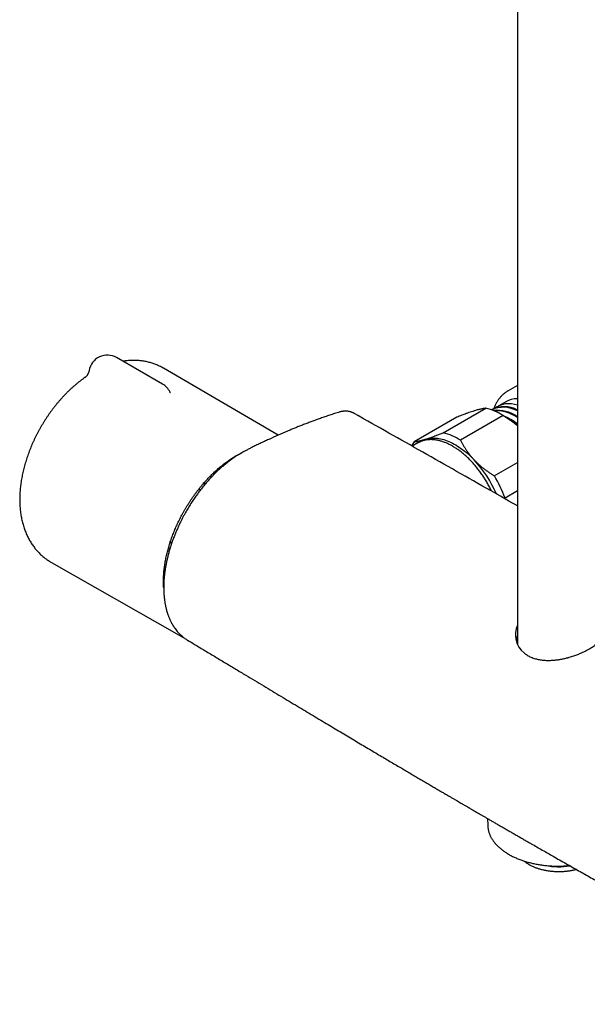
# Model space of a CAD drawing. Header units: millimetres. Extents: x 8 to 1577, y 12 to 2534.
# Tile 1 of 128: x 1291 to 1413, y 243 to 455. Entities that reach past the tile are written whole.
import ezdxf

# ---------------------------------------------------------------- set-up
doc = ezdxf.new("R2010")
doc.units = ezdxf.units.MM

msp = doc.modelspace()

# ---------------------------------------------------------------- linework, layer by layer
at = {"color": 7, "linetype": 'Continuous', "lineweight": 30}
for p, q in [((1397.96, 707.26), (1397.96, 320.59)), ((1321.43, 376.67), (1311.53, 382.39)), ((1346.34, 365.64), (1321.62, 380.09)), ((1397.96, 376.38), (1395.96, 375.22)), ((1323.04, 374.92), (1323.04, 374.92)), ((1395.44, 372.87), (1393.57, 371.79)), ((1362.73, 370.35), (1362.7, 370.36)), ((1384.91, 369.54), (1375.72, 364.23)), ((1381.96, 366.15), (1391.16, 371.46)), ((1394.91, 369.86), (1385.72, 364.56)), ((1392.48, 371.16), (1392.38, 371.1)), ((1395.19, 369.71), (1394.49, 370.12)), ((1376.5, 363.97), (1375.28, 363.27)), ((1392.99, 356.87), (1397.96, 359.74)), ((1332.69, 357.76), (1332.72, 357.74)), ((1333.06, 357.83), (1332.88, 357.93)), ((1333.06, 357.83), (1333.14, 357.76)), ((1330.27, 355.25), (1330.61, 355.05)), ((1330.72, 355.18), (1330.39, 355.38)), ((1331.64, 356.73), (1331.95, 356.56)), ((1329.28, 354.04), (1329.63, 353.85)), ((1397.96, 353.61), (1395.3, 352.07)), ((1395.3, 352.07), (1395.28, 351.92)), ((1323.09, 342.57), (1323.42, 342.37)), ((1322.62, 340.99), (1322.92, 340.82)), ((1322.73, 341.38), (1323.04, 341.2)), ((1297.45, 338.22), (1324.99, 322.51)), ((1326.7, 321.53), (1326.83, 321.45)), ((1391.53, 282.95), (1391.56, 281.54))]:
    msp.add_line(p, q, dxfattribs=at)
at = {"color": 7, "linetype": 'Continuous', "lineweight": 30, "flags": 128}
for points in [[(1376.5, 363.97), (1376.75, 364.11), (1376.94, 364.2)], [(1378.13, 364.78), (1378.43, 364.87), (1378.74, 364.93), (1379.05, 364.98), (1379.37, 365.01), (1379.69, 365.03), (1380.02, 365.03), (1380.36, 365.01), (1380.7, 364.98), (1381.05, 364.93), (1381.4, 364.86), (1381.76, 364.78), (1382.11, 364.68), (1382.48, 364.56), (1382.84, 364.43), (1383.21, 364.28), (1383.57, 364.11), (1383.94, 363.93), (1384.31, 363.74), (1384.68, 363.53), (1385.05, 363.3), (1385.42, 363.07), (1385.79, 362.81), (1386.16, 362.54), (1386.52, 362.26), (1386.89, 361.97), (1387.25, 361.66), (1387.6, 361.34), (1387.96, 361.01), (1388.3, 360.66), (1388.65, 360.31)], [(1391.56, 281.54), (1391.57, 281.43), (1391.57, 281.33)]]:
    msp.add_lwpolyline(points, dxfattribs=at)
at = {"color": 7, "linetype": 'Continuous', "lineweight": 30}
for centre, radius, start, end in [((1309.53, 378.92), 4, 60.0027, 170.4259), ((1319.43, 373.21), 4, 25.3596, 60.0027), ((1394.96, 365.41), 6.25, 61.295, 114.3316), ((1395.14, 365.78), 6, 61.9528, 116.3065), ((1396.14, 367.12), 5.31, 69.9425, 125.6454), ((1397.81, 368.65), 4.84, 88.2666, 119.3382), ((1388.31, 359.56), 12.24, 57.341, 76.5376), ((1393.57, 363.12), 7.9, 56.2442, 96.0609), ((1393.27, 362.62), 8.3, 55.6276, 92.6852), ((1386.61, 355.05), 16.98, 48.0584, 59.6322), ((1390.93, 359.37), 11.17, 59.865, 67.2341), ((1389.54, 356.97), 13.95, 52.8508, 59.8609), ((1389.08, 356.47), 14.43, 52.0429, 58.6098), ((1379.11, 354.25), 12.24, 57.341, 76.5376), ((1380.91, 360.12), 6.63, 141.6891, 150.7829), ((1379.61, 359.96), 5.05, 107.0274, 124.9543), ((1370.17, 343.01), 25.31, 23.1671, 43.1166), ((1369.85, 342.81), 27.08, 19.9968, 31.283), ((1402.61, 322.62), 5.08, 156.0194, 230.8232), ((1328.96, 329.47), 8.01, 237.9423, 242.7348), ((1406.86, 288.21), 15.64, 259.3937, 278.9872)]:
    msp.add_arc(centre, radius, start, end, dxfattribs=at)
for points, knots in [([(1321.62, 380.08), (1321.6, 380.1), (1321.45, 380.18), (1321.18, 380.33), (1320.79, 380.53), (1320.4, 380.71), (1320, 380.88), (1319.59, 381.03), (1319.18, 381.17), (1318.76, 381.3), (1318.33, 381.41), (1317.9, 381.51), (1317.47, 381.59), (1317.03, 381.66), (1316.59, 381.71), (1316.14, 381.75), (1315.68, 381.77), (1315.23, 381.78), (1314.76, 381.77), (1314.3, 381.75), (1313.83, 381.71), (1313.37, 381.66), (1313.06, 381.61), (1312.91, 381.59)], [0, 0, 0, 0, 0.00826, 0.056526, 0.104773, 0.153025, 0.201316, 0.249675, 0.298135, 0.346726, 0.395479, 0.444424, 0.493592, 0.54301, 0.592708, 0.642711, 0.693044, 0.743731, 0.794793, 0.846246, 0.898106, 0.950382, 1, 1, 1, 1]), ([(1304.81, 378.16), (1304.77, 378.13), (1304.57, 378), (1304.22, 377.75), (1303.76, 377.4), (1303.31, 377.05), (1302.86, 376.68), (1302.41, 376.3), (1301.97, 375.91), (1301.54, 375.51), (1301.11, 375.1), (1300.69, 374.68), (1300.27, 374.26), (1299.86, 373.82), (1299.46, 373.37), (1299.06, 372.92), (1298.67, 372.45), (1298.29, 371.98), (1297.92, 371.51), (1297.55, 371.02), (1297.19, 370.53), (1296.84, 370.03), (1296.49, 369.52), (1296.16, 369.01), (1295.83, 368.49), (1295.51, 367.97), (1295.2, 367.44), (1294.9, 366.91), (1294.6, 366.37), (1294.32, 365.83), (1294.04, 365.28), (1293.78, 364.73), (1293.52, 364.18), (1293.27, 363.62), (1293.04, 363.06), (1292.81, 362.49), (1292.59, 361.93), (1292.39, 361.36), (1292.19, 360.79), (1292, 360.22), (1291.83, 359.64), (1291.67, 359.07), (1291.51, 358.49), (1291.37, 357.92), (1291.24, 357.34), (1291.13, 356.77), (1291.02, 356.19), (1290.93, 355.62), (1290.84, 355.04), (1290.78, 354.47), (1290.72, 353.9), (1290.68, 353.33), (1290.65, 352.76), (1290.63, 352.2), (1290.63, 351.64), (1290.63, 351.09), (1290.66, 350.53), (1290.7, 349.99), (1290.75, 349.45), (1290.81, 348.91), (1290.89, 348.38), (1290.98, 347.86), (1291.09, 347.35), (1291.21, 346.85), (1291.34, 346.35), (1291.49, 345.86), (1291.65, 345.39), (1291.82, 344.92), (1292.01, 344.47), (1292.21, 344.02), (1292.42, 343.59), (1292.64, 343.17), (1292.88, 342.76), (1293.12, 342.36), (1293.38, 341.98), (1293.65, 341.6), (1293.92, 341.24), (1294.21, 340.89), (1294.51, 340.56), (1294.82, 340.24), (1295.14, 339.93), (1295.46, 339.63), (1295.8, 339.35), (1296.14, 339.08), (1296.5, 338.82), (1296.86, 338.58), (1297.17, 338.38), (1297.37, 338.26), (1297.45, 338.22)], [0, 0, 0, 0, 0.003245, 0.015442, 0.027631, 0.039811, 0.051979, 0.064133, 0.076272, 0.088394, 0.100501, 0.112591, 0.124664, 0.136722, 0.148764, 0.160791, 0.172805, 0.184805, 0.196794, 0.208772, 0.220741, 0.232702, 0.244656, 0.256604, 0.268548, 0.280489, 0.292429, 0.304368, 0.316309, 0.328253, 0.3402, 0.352152, 0.364111, 0.376077, 0.388053, 0.40004, 0.412038, 0.42405, 0.436076, 0.448118, 0.460176, 0.472253, 0.484347, 0.496461, 0.508594, 0.520747, 0.53292, 0.545113, 0.557324, 0.569554, 0.581799, 0.594058, 0.606327, 0.618605, 0.630885, 0.643162, 0.655429, 0.667681, 0.679909, 0.692106, 0.704265, 0.716376, 0.728431, 0.740423, 0.752344, 0.764188, 0.775948, 0.78762, 0.799201, 0.810687, 0.822079, 0.833375, 0.844577, 0.855688, 0.86671, 0.877646, 0.888502, 0.899282, 0.909992, 0.920637, 0.931224, 0.941758, 0.952246, 0.962694, 0.97311, 0.983499, 0.993868, 1, 1, 1, 1]), ([(1305.58, 379.59), (1305.58, 379.55), (1305.56, 379.45), (1305.52, 379.28), (1305.46, 379.11), (1305.39, 378.94), (1305.31, 378.79), (1305.23, 378.66), (1305.16, 378.54), (1305.08, 378.44), (1305.01, 378.36), (1304.95, 378.29), (1304.89, 378.24), (1304.85, 378.2), (1304.83, 378.18), (1304.81, 378.16), (1304.8, 378.15), (1304.8, 378.16), (1304.8, 378.16)], [0, 0, 0, 0, 0.051515, 0.1364254, 0.2195928, 0.3006229, 0.3790328, 0.4543143, 0.5260623, 0.5941144, 0.6586214, 0.7200179, 0.7789332, 0.8360965, 0.8770173, 0.917235, 0.9702948, 1, 1, 1, 1]), ([(1323.13, 374.76), (1323.13, 374.77), (1323.13, 374.77), (1323.12, 374.79), (1323.09, 374.82), (1323.07, 374.87), (1323.05, 374.91), (1323.04, 374.93)], [0, 0, 0, 0, 0.193549, 0.394674, 0.596883, 0.801171, 1, 1, 1, 1]), ([(1395.96, 375.22), (1395.9, 375.19), (1395.76, 375.11), (1395.53, 374.95), (1395.27, 374.77), (1395.03, 374.57), (1394.79, 374.36), (1394.56, 374.14), (1394.35, 373.9), (1394.14, 373.66), (1393.94, 373.4), (1393.75, 373.13), (1393.57, 372.84), (1393.4, 372.55), (1393.24, 372.24), (1393.1, 371.93), (1392.98, 371.63), (1392.91, 371.44), (1392.88, 371.36)], [0, 0, 0, 0, 0.038837, 0.102375, 0.165923, 0.229556, 0.293345, 0.35736, 0.421664, 0.486319, 0.551376, 0.616881, 0.68287, 0.749367, 0.816387, 0.883933, 0.951996, 1, 1, 1, 1]), ([(1359.37, 370.57), (1359, 370.46), (1358.29, 370.23), (1357.24, 369.88), (1356.23, 369.53), (1355.25, 369.19), (1354.31, 368.85), (1353.41, 368.52), (1352.52, 368.18), (1351.64, 367.84), (1350.78, 367.5), (1349.95, 367.17), (1349.15, 366.84), (1347.95, 366.34), (1346.34, 365.64), (1344.85, 364.97), (1343.86, 364.51), (1343.41, 364.3), (1342.95, 364.08), (1342.49, 363.86), (1342.03, 363.64), (1341.58, 363.43), (1341.14, 363.21), (1340.72, 363), (1340.31, 362.8), (1339.94, 362.61), (1339.6, 362.44), (1339.3, 362.29), (1339.07, 362.17), (1338.91, 362.08), (1338.8, 362.02), (1338.72, 361.97), (1338.65, 361.93), (1338.57, 361.89), (1338.47, 361.83), (1338.33, 361.75), (1338.15, 361.64), (1337.92, 361.51), (1337.67, 361.35), (1337.4, 361.18), (1337.1, 360.98), (1336.79, 360.77), (1336.48, 360.55), (1336.16, 360.32), (1335.86, 360.1), (1335.56, 359.87), (1335.13, 359.53), (1334.59, 359.08), (1333.93, 358.51), (1333.32, 357.94), (1332.74, 357.38), (1332.18, 356.82), (1331.56, 356.16), (1330.88, 355.39), (1330.15, 354.52), (1329.46, 353.63), (1328.79, 352.73), (1328.15, 351.82), (1327.53, 350.89), (1326.94, 349.93), (1326.46, 349.1), (1326.06, 348.39), (1325.75, 347.79), (1325.43, 347.17), (1325.1, 346.51), (1324.78, 345.81), (1324.46, 345.07), (1324.14, 344.31), (1323.82, 343.51), (1323.52, 342.68), (1323.22, 341.81), (1322.95, 340.93), (1322.7, 340.06), (1322.49, 339.21), (1322.31, 338.4), (1322.15, 337.63), (1322.02, 336.88), (1321.92, 336.17), (1321.84, 335.54), (1321.78, 334.98), (1321.74, 334.5), (1321.72, 334.07), (1321.7, 333.69), (1321.69, 333.34), (1321.68, 333.05), (1321.68, 332.83), (1321.68, 332.66), (1321.68, 332.52), (1321.69, 332.36), (1321.69, 332.15), (1321.7, 331.89), (1321.72, 331.56), (1321.74, 331.19), (1321.77, 330.79), (1321.82, 330.38), (1321.87, 330.01), (1321.91, 329.67), (1321.96, 329.38), (1322.01, 329.1), (1322.07, 328.82), (1322.13, 328.55), (1322.19, 328.28), (1322.26, 328.03), (1322.32, 327.79), (1322.38, 327.59), (1322.43, 327.42), (1322.47, 327.3), (1322.49, 327.22), (1322.52, 327.15), (1322.55, 327.05), (1322.61, 326.88), (1322.69, 326.66), (1322.79, 326.39), (1322.9, 326.14), (1323, 325.91), (1323.1, 325.68), (1323.21, 325.46), (1323.33, 325.23), (1323.44, 325.03), (1323.53, 324.86), (1323.61, 324.72), (1323.69, 324.6), (1323.75, 324.5), (1323.81, 324.41), (1323.85, 324.34), (1323.9, 324.27), (1323.96, 324.18), (1324.04, 324.07), (1324.2, 323.84), (1324.44, 323.53), (1324.76, 323.14), (1325.09, 322.79), (1325.37, 322.53), (1325.58, 322.35), (1325.73, 322.22), (1325.88, 322.09), (1326.07, 321.95), (1326.28, 321.79), (1326.53, 321.62), (1326.71, 321.51), (1326.81, 321.45)], [0, 0, 0, 0, 0.017846, 0.035084, 0.051715, 0.06774, 0.083161, 0.097978, 0.112193, 0.127134, 0.141348, 0.154835, 0.167913, 0.181048, 0.214157, 0.247657, 0.255232, 0.262828, 0.270445, 0.278082, 0.285738, 0.293244, 0.300276, 0.307639, 0.314386, 0.320538, 0.326106, 0.331074, 0.335432, 0.337465, 0.339234, 0.34063, 0.341653, 0.342709, 0.344228, 0.346615, 0.349647, 0.353322, 0.357641, 0.362043, 0.366961, 0.372252, 0.377496, 0.382668, 0.387762, 0.392777, 0.397711, 0.409335, 0.420471, 0.431112, 0.441253, 0.451001, 0.460593, 0.474704, 0.48849, 0.501955, 0.515223, 0.528449, 0.541653, 0.554867, 0.568123, 0.57573, 0.58358, 0.591861, 0.600569, 0.609696, 0.61923, 0.629158, 0.639468, 0.650205, 0.661382, 0.672901, 0.684207, 0.695204, 0.705882, 0.716008, 0.725809, 0.7353, 0.744492, 0.751509, 0.758067, 0.763986, 0.769261, 0.774159, 0.778317, 0.781734, 0.783554, 0.785569, 0.787806, 0.790513, 0.794449, 0.799161, 0.80465, 0.810843, 0.817107, 0.823295, 0.827886, 0.832434, 0.836939, 0.841401, 0.845819, 0.850195, 0.854474, 0.858259, 0.861968, 0.864885, 0.867009, 0.867925, 0.869157, 0.870901, 0.873157, 0.877902, 0.882785, 0.887397, 0.891738, 0.895822, 0.900007, 0.904461, 0.909185, 0.912082, 0.915006, 0.917577, 0.919735, 0.921479, 0.922809, 0.924274, 0.926217, 0.928641, 0.931548, 0.940894, 0.950117, 0.959178, 0.967857, 0.971615, 0.975288, 0.97905, 0.983382, 0.988316, 0.993855, 1, 1, 1, 1]), ([(1362.74, 370.35), (1362.69, 370.38), (1362.58, 370.44), (1362.43, 370.51), (1362.29, 370.57), (1362.15, 370.62), (1361.98, 370.67), (1361.78, 370.73), (1361.52, 370.78), (1361.26, 370.81), (1361.02, 370.82), (1360.81, 370.82), (1360.6, 370.81), (1360.39, 370.8), (1360.17, 370.77), (1359.93, 370.72), (1359.66, 370.66), (1359.47, 370.6), (1359.37, 370.57)], [0, 0, 0, 0, 0.045676, 0.095896, 0.148186, 0.195689, 0.238499, 0.310526, 0.387052, 0.468713, 0.537266, 0.595621, 0.64992, 0.714672, 0.773351, 0.840239, 0.915773, 1, 1, 1, 1]), ([(1363.62, 369.87), (1363.39, 369.99), (1363.1, 370.16), (1362.8, 370.32), (1362.74, 370.36)], [0, 0, 0, 0, 0.767903, 1, 1, 1, 1]), ([(1363.87, 369.71), (1363.85, 369.73), (1363.8, 369.76), (1363.73, 369.8), (1363.67, 369.84), (1363.64, 369.85), (1363.62, 369.86)], [0, 0, 0, 0, 0.204741, 0.467082, 0.731659, 1, 1, 1, 1]), ([(1363.86, 369.72), (1363.83, 369.74), (1363.76, 369.78), (1363.68, 369.83), (1363.63, 369.86), (1363.62, 369.86), (1363.62, 369.86)], [0, 0, 0, 0, 0.331967, 0.657501, 0.981221, 1, 1, 1, 1]), ([(1397.96, 350.38), (1396.33, 351.32), (1389.83, 355.02), (1378.47, 361.47), (1368.73, 366.97), (1363.86, 369.72)], [0, 0, 0, 0, 0.143546, 0.571774, 1, 1, 1, 1]), ([(1388.74, 370.91), (1388.7, 370.9), (1388.5, 370.83), (1388.1, 370.7), (1387.53, 370.51), (1386.98, 370.32), (1386.45, 370.12), (1385.95, 369.94), (1385.44, 369.74), (1385.08, 369.6), (1384.91, 369.54)], [0, 0, 0, 0, 0.034086, 0.192788, 0.351635, 0.51036, 0.632419, 0.754482, 0.877239, 1, 1, 1, 1]), ([(1391.16, 371.46), (1391.09, 371.45), (1390.94, 371.44), (1390.7, 371.4), (1390.44, 371.35), (1390.16, 371.29), (1389.84, 371.22), (1389.5, 371.13), (1389.14, 371.03), (1388.87, 370.95), (1388.74, 370.91)], [0, 0, 0, 0, 0.122898, 0.246192, 0.369483, 0.494367, 0.619247, 0.745935, 0.87262, 1, 1, 1, 1]), ([(1397.96, 367.66), (1397.87, 367.74), (1397.62, 367.96), (1397.18, 368.31), (1396.64, 368.72), (1396.08, 369.11), (1395.5, 369.5), (1395.11, 369.74), (1394.91, 369.86)], [0, 0, 0, 0, 0.091803, 0.269993, 0.451968, 0.633949, 0.816972, 1, 1, 1, 1]), ([(1378.13, 364.78), (1378.17, 364.79), (1378.33, 364.85), (1378.63, 364.94), (1379.05, 365.08), (1379.49, 365.23), (1379.95, 365.39), (1380.51, 365.6), (1381.17, 365.85), (1381.7, 366.05), (1381.96, 366.15)], [0, 0, 0, 0, 0.034085, 0.15295, 0.271875, 0.390746, 0.511547, 0.632352, 0.816167, 1, 1, 1, 1]), ([(1375.72, 364.23), (1375.79, 364.24), (1375.93, 364.25), (1376.17, 364.29), (1376.43, 364.34), (1376.72, 364.4), (1377.03, 364.47), (1377.37, 364.56), (1377.73, 364.66), (1378, 364.74), (1378.13, 364.78)], [0, 0, 0, 0, 0.122973, 0.245942, 0.369581, 0.493217, 0.619247, 0.745935, 0.87262, 1, 1, 1, 1]), ([(1392.4, 353.55), (1392.38, 353.59), (1392.3, 353.78), (1392.14, 354.1), (1391.92, 354.53), (1391.69, 354.95), (1391.46, 355.37), (1391.22, 355.79), (1390.96, 356.2), (1390.71, 356.6), (1390.44, 357), (1390.17, 357.4), (1389.89, 357.78), (1389.61, 358.16), (1389.32, 358.53), (1389.02, 358.9), (1388.72, 359.25), (1388.41, 359.6), (1388.1, 359.94), (1387.78, 360.27), (1387.46, 360.59), (1387.14, 360.9), (1386.81, 361.2), (1386.48, 361.49), (1386.15, 361.77), (1385.82, 362.04), (1385.48, 362.29), (1385.14, 362.54), (1384.8, 362.77), (1384.46, 362.99), (1384.12, 363.19), (1383.77, 363.39), (1383.43, 363.57), (1383.09, 363.74), (1382.75, 363.9), (1382.41, 364.04), (1382.07, 364.17), (1381.73, 364.28), (1381.4, 364.38), (1381.07, 364.47), (1380.74, 364.54), (1380.41, 364.6), (1380.09, 364.64), (1379.77, 364.67), (1379.46, 364.69), (1379.15, 364.69), (1378.84, 364.67), (1378.54, 364.65), (1378.25, 364.6), (1377.97, 364.55), (1377.69, 364.48), (1377.41, 364.39), (1377.17, 364.3), (1377.01, 364.23), (1376.95, 364.2)], [0, 0, 0, 0, 0.00543, 0.025036, 0.044642, 0.064246, 0.083851, 0.103456, 0.12306, 0.142665, 0.162271, 0.181877, 0.201483, 0.22109, 0.240699, 0.260309, 0.27992, 0.299532, 0.319146, 0.338762, 0.35838, 0.378, 0.397622, 0.417246, 0.436873, 0.456502, 0.476134, 0.495768, 0.515404, 0.535043, 0.554684, 0.574326, 0.59397, 0.613615, 0.63326, 0.652904, 0.672547, 0.692186, 0.711821, 0.73145, 0.751071, 0.770682, 0.79028, 0.809865, 0.829432, 0.848981, 0.868509, 0.888014, 0.907496, 0.926954, 0.946388, 0.965801, 0.985194, 1, 1, 1, 1]), ([(1385.72, 364.56), (1385.81, 364.38), (1385.99, 364.02), (1386.28, 363.5), (1386.59, 362.97), (1386.92, 362.45), (1387.29, 361.94), (1387.68, 361.42), (1388.09, 360.92), (1388.42, 360.55), (1388.61, 360.35), (1388.65, 360.31)], [0, 0, 0, 0, 0.119246, 0.238489, 0.358338, 0.478183, 0.600299, 0.722411, 0.845493, 0.968574, 1, 1, 1, 1]), ([(1321.68, 332.72), (1321.68, 332.8), (1321.66, 333.03), (1321.64, 333.42), (1321.63, 333.89), (1321.63, 334.36), (1321.64, 334.85), (1321.67, 335.33), (1321.7, 335.83), (1321.74, 336.33), (1321.8, 336.83), (1321.86, 337.34), (1321.94, 337.86), (1322.03, 338.37), (1322.12, 338.89), (1322.23, 339.42), (1322.35, 339.95), (1322.48, 340.47), (1322.62, 341), (1322.77, 341.54), (1322.93, 342.07), (1323.1, 342.61), (1323.28, 343.14), (1323.47, 343.68), (1323.67, 344.21), (1323.88, 344.74), (1324.1, 345.28), (1324.33, 345.81), (1324.57, 346.34), (1324.81, 346.86), (1325.07, 347.39), (1325.33, 347.91), (1325.6, 348.43), (1325.88, 348.94), (1326.17, 349.45), (1326.47, 349.96), (1326.77, 350.46), (1327.08, 350.96), (1327.4, 351.45), (1327.73, 351.93), (1328.06, 352.41), (1328.4, 352.88), (1328.74, 353.35), (1329.09, 353.81), (1329.45, 354.26), (1329.81, 354.7), (1330.18, 355.14), (1330.55, 355.56), (1330.92, 355.98), (1331.3, 356.39), (1331.69, 356.79), (1332.08, 357.18), (1332.47, 357.55), (1332.87, 357.92), (1333.26, 358.28), (1333.67, 358.63), (1334.07, 358.97), (1334.48, 359.29), (1334.88, 359.61), (1335.29, 359.91), (1335.7, 360.2), (1336.11, 360.48), (1336.53, 360.75), (1336.93, 361), (1337.22, 361.17), (1337.45, 361.3), (1337.69, 361.43), (1338.03, 361.62), (1338.32, 361.77), (1338.48, 361.84), (1338.49, 361.85)], [0, 0, 0, 0, 0.007747, 0.023056, 0.038365, 0.053675, 0.068985, 0.084296, 0.099607, 0.114918, 0.130231, 0.145545, 0.160859, 0.176175, 0.191491, 0.206808, 0.222127, 0.237446, 0.252766, 0.268087, 0.283408, 0.298731, 0.314054, 0.329378, 0.344703, 0.360028, 0.375353, 0.390679, 0.406006, 0.421333, 0.43666, 0.451988, 0.467315, 0.482643, 0.497971, 0.513299, 0.528627, 0.543955, 0.559283, 0.57461, 0.589937, 0.605264, 0.620591, 0.635917, 0.651243, 0.666568, 0.681892, 0.697216, 0.712539, 0.727861, 0.743183, 0.758504, 0.773824, 0.789142, 0.80446, 0.819777, 0.835093, 0.850408, 0.865722, 0.881035, 0.896347, 0.911657, 0.926967, 0.942276, 0.95678, 0.959488, 0.967538, 0.982845, 0.998152, 1, 1, 1, 1]), ([(1388.65, 360.31), (1388.8, 360.15), (1389.11, 359.83), (1389.6, 359.37), (1390.11, 358.92), (1390.65, 358.48), (1391.21, 358.06), (1391.79, 357.65), (1392.38, 357.25), (1392.79, 357), (1392.99, 356.87)], [0, 0, 0, 0, 0.122618, 0.245238, 0.368878, 0.492521, 0.618996, 0.745475, 0.872735, 1, 1, 1, 1]), ([(1332.9, 357.53), (1332.9, 357.54), (1332.87, 357.61), (1332.8, 357.68), (1332.74, 357.72), (1332.72, 357.74)], [0, 0, 0, 0, 0.1136813, 0.6562272, 1, 1, 1, 1]), ([(1399.39, 318.68), (1399.61, 318.51), (1400.07, 318.16), (1400.9, 317.74), (1401.77, 317.43), (1402.67, 317.23), (1403.38, 317.13), (1403.94, 317.08), (1404.33, 317.07), (1404.73, 317.06), (1405.14, 317.07), (1405.74, 317.11), (1406.47, 317.18), (1407.3, 317.31), (1408.04, 317.46), (1408.55, 317.59), (1408.86, 317.67), (1408.95, 317.7), (1409.03, 317.72), (1409.1, 317.74), (1409.46, 317.84), (1410.1, 318.04), (1410.97, 318.36), (1411.75, 318.68), (1412.44, 319.01), (1413.1, 319.34), (1413.65, 319.65), (1414.13, 319.95), (1414.53, 320.24), (1414.89, 320.53), (1415.2, 320.82), (1415.46, 321.11), (1415.68, 321.4), (1415.87, 321.7), (1416.02, 322.01), (1416.14, 322.37), (1416.22, 322.83), (1416.2, 323.45), (1416.04, 324.03), (1415.83, 324.39), (1415.76, 324.51)], [0, 0, 0, 0, 0.0399551, 0.0824964, 0.1277167, 0.1634493, 0.2007614, 0.2161404, 0.2317778, 0.2476749, 0.2638331, 0.2802535, 0.3176836, 0.3494813, 0.3756448, 0.4043187, 0.4085326, 0.412239, 0.415438, 0.4181295, 0.4203137, 0.4589245, 0.4950953, 0.528849, 0.5602138, 0.5910505, 0.624658, 0.6486239, 0.6738433, 0.7003225, 0.7237114, 0.7471066, 0.7705084, 0.7939174, 0.8173338, 0.8407581, 0.8756947, 0.9203234, 0.9746419, 1, 1, 1, 1]), ([(1325.3, 322.34), (1325.31, 322.34), (1325.42, 322.28), (1325.63, 322.18), (1325.84, 322.09), (1325.94, 322.05)], [0, 0, 0, 0, 0.029228, 0.543532, 1, 1, 1, 1]), ([(1326.82, 321.45), (1327.33, 321.14), (1328.61, 320.37), (1330.63, 319.15), (1332.88, 317.79), (1335.09, 316.47), (1337.25, 315.17), (1339.33, 313.92), (1341.33, 312.71), (1343.24, 311.56), (1345.12, 310.44), (1346.95, 309.33), (1348.75, 308.26), (1350.5, 307.2), (1352.22, 306.18), (1353.9, 305.17), (1355.53, 304.19), (1357.12, 303.25), (1358.65, 302.33), (1360.14, 301.44), (1361.59, 300.57), (1363.01, 299.73), (1364.4, 298.9), (1365.76, 298.09), (1367.07, 297.31), (1368.35, 296.55), (1369.58, 295.83), (1370.76, 295.13), (1371.9, 294.45), (1372.99, 293.81), (1374.06, 293.18), (1375.09, 292.57), (1376.09, 291.98), (1377.04, 291.42), (1377.96, 290.88), (1378.83, 290.36), (1379.67, 289.87), (1380.46, 289.41), (1381.21, 288.97), (1381.92, 288.55), (1382.59, 288.16), (1383.23, 287.79), (1383.81, 287.44), (1384.36, 287.13), (1384.86, 286.83), (1385.33, 286.56), (1385.76, 286.31), (1386.14, 286.08), (1386.5, 285.88), (1386.81, 285.7), (1387.07, 285.55), (1387.27, 285.43), (1387.44, 285.33), (1387.61, 285.23), (1387.8, 285.12), (1388.03, 284.98), (1388.31, 284.82), (1388.63, 284.64), (1388.98, 284.43), (1389.38, 284.2), (1389.81, 283.95), (1390.28, 283.68), (1390.8, 283.38), (1391.37, 283.05), (1391.99, 282.69), (1392.64, 282.31), (1393.35, 281.9), (1394.09, 281.47), (1394.84, 281.04), (1395.59, 280.61), (1396.33, 280.18), (1397.1, 279.74), (1397.88, 279.29), (1398.65, 278.85), (1399.42, 278.4), (1400.19, 277.96), (1401.49, 277.22), (1403.33, 276.17), (1405.82, 274.74), (1408.43, 273.26), (1411.15, 271.72), (1413.82, 270.21), (1416.45, 268.73), (1419.03, 267.28), (1421.13, 266.1), (1422.76, 265.18), (1423.94, 264.52), (1425.13, 263.86), (1426.35, 263.17), (1427.58, 262.48), (1428.82, 261.79), (1430.05, 261.1), (1431.33, 260.39), (1432.65, 259.66), (1434, 258.9), (1435.39, 258.13), (1436.88, 257.3), (1438.45, 256.43), (1440.12, 255.5), (1441.84, 254.55), (1443.61, 253.57), (1445.42, 252.56), (1447.28, 251.53), (1449.19, 250.47), (1451.15, 249.39), (1453.16, 248.28), (1455.2, 247.15), (1457.27, 246), (1459.38, 244.83), (1461.26, 243.79), (1462.44, 243.14), (1462.9, 242.89)], [0, 0, 0, 0, 0.0114256, 0.0285361, 0.0453071, 0.0617385, 0.0778305, 0.093583, 0.1081244, 0.1223641, 0.1363021, 0.1499384, 0.1632729, 0.1763058, 0.1890371, 0.2014666, 0.2135946, 0.2254209, 0.2367424, 0.247773, 0.2585127, 0.2689615, 0.2793014, 0.2893398, 0.2990766, 0.3085119, 0.3176456, 0.3263228, 0.3347091, 0.3428046, 0.3506092, 0.3582734, 0.3656348, 0.3726934, 0.3794492, 0.3859022, 0.3920525, 0.3979, 0.403433, 0.4086646, 0.4136005, 0.4182438, 0.4225945, 0.4265828, 0.4302888, 0.4337127, 0.4368543, 0.4397137, 0.442291, 0.444586, 0.4465989, 0.4479824, 0.4491917, 0.4503153, 0.451636, 0.4534021, 0.4554504, 0.4577808, 0.4603935, 0.4632883, 0.4664652, 0.4699244, 0.4736657, 0.4778878, 0.4824196, 0.487261, 0.4924122, 0.497873, 0.5036435, 0.5088902, 0.514369, 0.5200531, 0.5257509, 0.5314249, 0.5370752, 0.5427018, 0.5483046, 0.5657588, 0.5829787, 0.6031728, 0.6230348, 0.6425645, 0.6617621, 0.6806275, 0.6991606, 0.7077825, 0.7163305, 0.7249288, 0.7338611, 0.7431389, 0.7518729, 0.7608923, 0.7701971, 0.7797874, 0.7896632, 0.7998244, 0.8102711, 0.8220922, 0.8342588, 0.8467709, 0.8596284, 0.8728315, 0.8863801, 0.9002742, 0.9145139, 0.9290993, 0.9440302, 0.9590309, 0.9743651, 0.9900327, 1, 1, 1, 1]), ([(1397.96, 322.37), (1397.88, 322.19), (1397.8, 322.01), (1397.75, 321.83), (1397.75, 321.83), (1397.75, 321.83), (1397.75, 321.83), (1397.75, 321.83), (1397.75, 321.83), (1397.75, 321.83), (1397.75, 321.83), (1397.75, 321.82), (1397.74, 321.82), (1397.74, 321.8), (1397.72, 321.74), (1397.69, 321.62), (1397.66, 321.53), (1397.65, 321.47)], [0, 0, 0, 0, 0.613082, 0.613122, 0.613153, 0.613209, 0.61331, 0.613494, 0.613832, 0.614465, 0.615694, 0.6182, 0.623669, 0.6366, 0.681088, 0.832975, 1, 1, 1, 1]), ([(1397.96, 321.2), (1397.9, 321.16), (1397.83, 321.13), (1397.77, 321.09), (1397.76, 321.09)], [0, 0, 0, 0, 0.900338, 1, 1, 1, 1]), ([(1391.57, 281.32), (1391.58, 281.24), (1391.59, 281.07), (1391.63, 280.81), (1391.68, 280.52), (1391.75, 280.23), (1391.83, 279.95), (1391.93, 279.67), (1392.05, 279.38), (1392.18, 279.11), (1392.32, 278.83), (1392.48, 278.56), (1392.66, 278.28), (1392.85, 278.02), (1393.05, 277.75), (1393.27, 277.5), (1393.5, 277.24), (1393.75, 276.99), (1394.01, 276.75), (1394.29, 276.51), (1394.57, 276.27), (1394.87, 276.04), (1395.18, 275.82), (1395.51, 275.6), (1395.84, 275.39), (1396.19, 275.19), (1396.54, 274.99), (1396.91, 274.8), (1397.29, 274.62), (1397.68, 274.45), (1398.07, 274.28), (1398.48, 274.12), (1398.89, 273.97), (1399.31, 273.83), (1399.74, 273.69), (1400.18, 273.56), (1400.62, 273.44), (1401.07, 273.33), (1401.52, 273.23), (1401.98, 273.14), (1402.44, 273.05), (1402.91, 272.98), (1403.38, 272.91), (1403.86, 272.85), (1404.34, 272.8), (1404.82, 272.76), (1405.3, 272.73), (1405.79, 272.71), (1406.27, 272.7), (1406.76, 272.69), (1407.24, 272.7), (1407.73, 272.71), (1408.21, 272.74), (1408.7, 272.77), (1409.03, 272.8), (1409.2, 272.82), (1409.22, 272.82)], [0, 0, 0, 0, 0.013918, 0.032351, 0.0508, 0.069274, 0.087783, 0.106332, 0.124927, 0.14357, 0.162264, 0.181008, 0.199801, 0.21864, 0.237522, 0.256441, 0.275395, 0.294377, 0.313383, 0.332409, 0.351451, 0.370504, 0.389566, 0.408633, 0.427704, 0.446776, 0.465846, 0.484914, 0.503979, 0.523041, 0.542097, 0.561149, 0.580197, 0.599239, 0.618276, 0.637308, 0.656335, 0.675358, 0.694377, 0.713391, 0.732402, 0.751409, 0.770414, 0.789416, 0.808415, 0.827413, 0.846409, 0.865404, 0.884398, 0.903391, 0.922385, 0.941379, 0.960373, 0.979369, 0.998366, 1, 1, 1, 1]), ([(1399.39, 273.8), (1399.39, 273.8), (1399.47, 273.73), (1399.63, 273.61), (1399.87, 273.43), (1400.12, 273.27), (1400.32, 273.14), (1400.48, 273.05), (1400.65, 272.96), (1400.89, 272.83), (1401.18, 272.69), (1401.49, 272.55), (1401.8, 272.42), (1402.12, 272.3), (1402.45, 272.19), (1402.79, 272.09), (1403.14, 271.99), (1403.49, 271.9), (1403.84, 271.83), (1404.2, 271.76), (1404.57, 271.7), (1404.93, 271.65), (1405.31, 271.6), (1405.68, 271.57), (1406.06, 271.55), (1406.43, 271.53), (1406.81, 271.52), (1407.19, 271.53), (1407.57, 271.54), (1407.95, 271.56), (1408.32, 271.59), (1408.69, 271.63), (1409.06, 271.68), (1409.43, 271.74), (1409.79, 271.81), (1410.15, 271.88), (1410.43, 271.95), (1410.59, 272), (1410.64, 272.01)], [0, 0, 0, 0, 0.001516, 0.031644, 0.061811, 0.092005, 0.120657, 0.12901, 0.145012, 0.175226, 0.205428, 0.235619, 0.265796, 0.295958, 0.326104, 0.356233, 0.386346, 0.416444, 0.446528, 0.476599, 0.506658, 0.536707, 0.566747, 0.596781, 0.626809, 0.656833, 0.686855, 0.716876, 0.746899, 0.776924, 0.806953, 0.836987, 0.86703, 0.897081, 0.927143, 0.957218, 0.987306, 1, 1, 1, 1])]:
    msp.add_open_spline(points, degree=3, knots=knots, dxfattribs=at)

doc.saveas('drawing.dxf')
